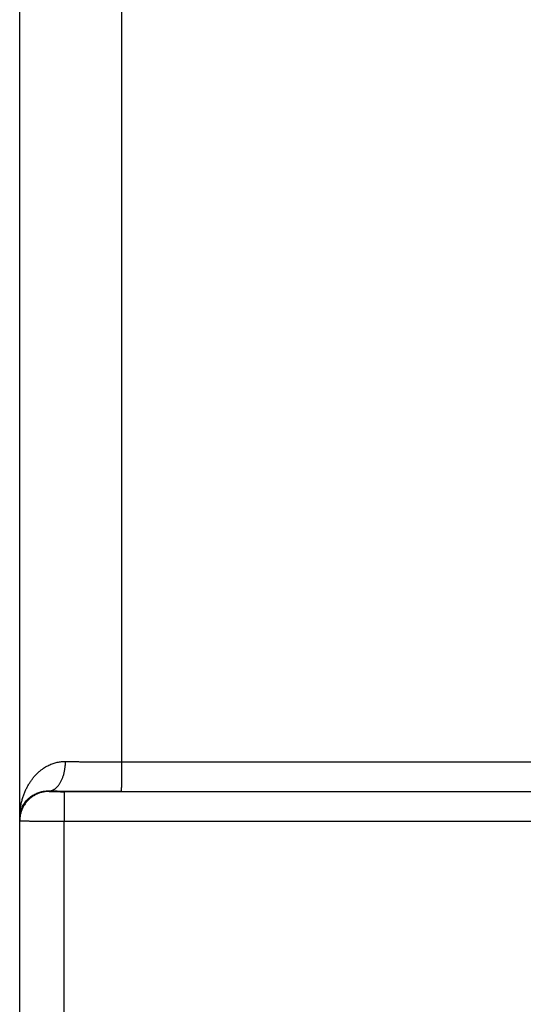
# Model space of a CAD drawing. Header units: inches. Extents: x 0 to 34, y 0 to 22.
# Tile 113 of 126: x 24.814 to 25.156, y 15.889 to 16.558. Entities that reach past the tile are written whole.
import ezdxf

# ---------------------------------------------------------------- set-up
doc = ezdxf.new("R2010")
doc.units = ezdxf.units.IN
doc.header["$LTSCALE"] = 1.87
doc.header["$MEASUREMENT"] = 0
doc.layers.get('0').update_dxf_attribs({"linetype": 'CONTINUOUS'})

msp = doc.modelspace()

# ---------------------------------------------------------------- linework, layer by layer
at = {"color": 7, "linetype": 'CONTINUOUS'}
for p, q in [((24.81354, 11.19425), (24.81354, 18.90829)), ((24.88293, 16.05401), (24.88293, 16.65449)), ((24.88293, 16.05401), (25.41906, 16.05393)), ((24.83354, 16.03428), (24.83354, 16.03394)), ((24.84363, 16.03376), (25.41897, 16.03385)), ((24.88275, 16.03402), (25.41888, 16.03393)), ((24.8438, 16.01376), (25.41914, 16.01385)), ((24.8438, 15.76474), (24.8438, 16.01376))]:
    msp.add_line(p, q, dxfattribs=at)
for points, knots in [([(24.81354, 16.01558), (24.81354, 16.01651), (24.81359, 16.01838), (24.81383, 16.02115), (24.81423, 16.02389), (24.81477, 16.02655), (24.81546, 16.02914), (24.81627, 16.03162), (24.81721, 16.03399), (24.81825, 16.03623), (24.81938, 16.03834), (24.8206, 16.04031), (24.82188, 16.04213), (24.82322, 16.04381), (24.8246, 16.04535), (24.82601, 16.04675), (24.82746, 16.04801), (24.82891, 16.04913), (24.83038, 16.05013), (24.83185, 16.051), (24.83332, 16.05176), (24.83478, 16.05241), (24.83623, 16.05295), (24.83767, 16.05339), (24.83909, 16.05374), (24.8405, 16.054), (24.8419, 16.05418), (24.84328, 16.05427), (24.84419, 16.05429), (24.84465, 16.05428)], [0, 0, 0, 0, 0.050921, 0.101537, 0.151662, 0.201116, 0.249693, 0.297183, 0.343424, 0.388313, 0.431756, 0.473715, 0.514178, 0.553129, 0.590606, 0.626661, 0.661338, 0.694707, 0.726856, 0.757857, 0.787793, 0.816757, 0.844844, 0.872134, 0.898716, 0.924689, 0.950154, 0.975219, 1, 1, 1, 1]), ([(24.83354, 16.03428), (24.83375, 16.03429), (24.83418, 16.03432), (24.83482, 16.03444), (24.83546, 16.03462), (24.83609, 16.03487), (24.83671, 16.03518), (24.83732, 16.03556), (24.83791, 16.036), (24.8385, 16.0365), (24.83906, 16.03706), (24.83961, 16.03767), (24.84013, 16.03834), (24.84064, 16.03907), (24.84112, 16.03984), (24.84157, 16.04066), (24.842, 16.04153), (24.8424, 16.04244), (24.84278, 16.04338), (24.84312, 16.04437), (24.84343, 16.04538), (24.8437, 16.04643), (24.84394, 16.0475), (24.84415, 16.0486), (24.84432, 16.04971), (24.84446, 16.05084), (24.84456, 16.05198), (24.84463, 16.05313), (24.84465, 16.05389), (24.84465, 16.05428)], [0, 0, 0, 0, 0.025862, 0.051982, 0.07854, 0.105703, 0.133618, 0.16241, 0.192183, 0.22302, 0.254979, 0.288102, 0.322409, 0.357903, 0.394575, 0.432399, 0.471337, 0.51134, 0.552351, 0.594302, 0.637118, 0.680719, 0.725015, 0.769916, 0.815324, 0.861141, 0.907262, 0.953584, 1, 1, 1, 1]), ([(24.84465, 16.05428), (24.84546, 16.05427), (24.84712, 16.05424), (24.84962, 16.05421), (24.85219, 16.05418), (24.85481, 16.05415), (24.85748, 16.05413), (24.86019, 16.0541), (24.86294, 16.05408), (24.86573, 16.05406), (24.86855, 16.05405), (24.87139, 16.05404), (24.87426, 16.05403), (24.87714, 16.05402), (24.88003, 16.05402), (24.88196, 16.05401), (24.88293, 16.05401)], [0, 0, 0, 0, 0.063897, 0.129436, 0.196498, 0.264966, 0.334722, 0.405647, 0.47762, 0.550514, 0.624201, 0.698552, 0.773438, 0.848727, 0.924291, 1, 1, 1, 1]), ([(24.88275, 16.03402), (24.88276, 16.03403), (24.88276, 16.03409), (24.88278, 16.03421), (24.88278, 16.0344), (24.88279, 16.03464), (24.8828, 16.03496), (24.88281, 16.03533), (24.88282, 16.03577), (24.88283, 16.03627), (24.88284, 16.03683), (24.88285, 16.03744), (24.88286, 16.03811), (24.88286, 16.03883), (24.88287, 16.03961), (24.88288, 16.04043), (24.88289, 16.04129), (24.88289, 16.0422), (24.8829, 16.04314), (24.8829, 16.04413), (24.88291, 16.04514), (24.88291, 16.04618), (24.88292, 16.04725), (24.88292, 16.04835), (24.88292, 16.04946), (24.88292, 16.05058), (24.88293, 16.05172), (24.88293, 16.05286), (24.88293, 16.05363), (24.88293, 16.05401)], [0, 0, 0, 0, 0.002705, 0.008683, 0.017934, 0.03043, 0.046133, 0.06499, 0.08694, 0.11191, 0.139818, 0.170572, 0.20407, 0.240201, 0.278846, 0.319877, 0.363158, 0.408546, 0.455891, 0.505036, 0.555819, 0.608071, 0.66162, 0.716289, 0.771897, 0.828259, 0.885189, 0.942499, 1, 1, 1, 1]), ([(24.81354, 16.01558), (24.81354, 16.01622), (24.81361, 16.0175), (24.81391, 16.01939), (24.81441, 16.02123), (24.81509, 16.02298), (24.81593, 16.02463), (24.81692, 16.02616), (24.81801, 16.02755), (24.8192, 16.0288), (24.82046, 16.02991), (24.82177, 16.03088), (24.82311, 16.03171), (24.82447, 16.03241), (24.82583, 16.03298), (24.82718, 16.03344), (24.82851, 16.03379), (24.82981, 16.03404), (24.83108, 16.0342), (24.83232, 16.03429), (24.83314, 16.03429), (24.83354, 16.03428)], [0, 0, 0, 0, 0.063093, 0.125895, 0.188229, 0.249863, 0.310484, 0.369926, 0.427989, 0.484584, 0.539568, 0.592919, 0.644574, 0.694547, 0.742859, 0.789498, 0.834516, 0.87796, 0.919933, 0.960565, 1, 1, 1, 1]), ([(24.83354, 16.03394), (24.83315, 16.03394), (24.83237, 16.03391), (24.83121, 16.03381), (24.83006, 16.03364), (24.82892, 16.03341), (24.8278, 16.03311), (24.82669, 16.03274), (24.82561, 16.03231), (24.82456, 16.03182), (24.82353, 16.03127), (24.82254, 16.03066), (24.82159, 16.02999), (24.82067, 16.02927), (24.81981, 16.02849), (24.81898, 16.02767), (24.81821, 16.0268), (24.81749, 16.02589), (24.81682, 16.02493), (24.81621, 16.02394), (24.81566, 16.02292), (24.81516, 16.02186), (24.81473, 16.02078), (24.81437, 16.01968), (24.81407, 16.01855), (24.81383, 16.01741), (24.81366, 16.01626), (24.81356, 16.0151), (24.81354, 16.01433), (24.81354, 16.01394)], [0, 0, 0, 0, 0.037039, 0.074079, 0.111118, 0.148157, 0.185196, 0.222235, 0.259274, 0.296313, 0.333351, 0.37039, 0.407428, 0.444466, 0.481503, 0.518541, 0.555577, 0.592614, 0.62965, 0.666686, 0.703722, 0.740757, 0.777792, 0.814827, 0.851862, 0.888897, 0.925931, 0.962966, 1, 1, 1, 1]), ([(24.83354, 16.03428), (24.83451, 16.03427), (24.83648, 16.03425), (24.83947, 16.03422), (24.84253, 16.03419), (24.84566, 16.03416), (24.84885, 16.03414), (24.85209, 16.03412), (24.85538, 16.0341), (24.85871, 16.03408), (24.86209, 16.03406), (24.86549, 16.03405), (24.86891, 16.03404), (24.87236, 16.03403), (24.87582, 16.03402), (24.87928, 16.03402), (24.8816, 16.03402), (24.88275, 16.03402)], [0, 0, 0, 0, 0.05923, 0.120016, 0.182259, 0.24585, 0.310671, 0.376607, 0.443537, 0.511335, 0.579876, 0.649038, 0.718704, 0.788752, 0.859063, 0.929519, 1, 1, 1, 1]), ([(24.83354, 16.03394), (24.83354, 16.03393), (24.83358, 16.03392), (24.83364, 16.03391), (24.83376, 16.0339), (24.83392, 16.03389), (24.83413, 16.03388), (24.83439, 16.03387), (24.83468, 16.03386), (24.83502, 16.03384), (24.8354, 16.03383), (24.83582, 16.03383), (24.83627, 16.03382), (24.83676, 16.03381), (24.83728, 16.0338), (24.83783, 16.03379), (24.83841, 16.03379), (24.83901, 16.03378), (24.83963, 16.03378), (24.84028, 16.03377), (24.84093, 16.03377), (24.8416, 16.03377), (24.84227, 16.03376), (24.84295, 16.03376), (24.8434, 16.03376), (24.84363, 16.03376)], [0, 0, 0, 0, 0.002555, 0.009525, 0.021099, 0.037283, 0.058036, 0.083247, 0.112735, 0.146332, 0.183912, 0.225329, 0.270402, 0.31891, 0.370604, 0.425202, 0.482451, 0.542118, 0.603958, 0.667643, 0.732789, 0.798998, 0.865869, 0.932999, 1, 1, 1, 1]), ([(24.84363, 16.03376), (24.84363, 16.03375), (24.84364, 16.03369), (24.84365, 16.03357), (24.84366, 16.03338), (24.84367, 16.03313), (24.84368, 16.03282), (24.84368, 16.03244), (24.84369, 16.03201), (24.8437, 16.03151), (24.84371, 16.03095), (24.84372, 16.03033), (24.84373, 16.02967), (24.84374, 16.02894), (24.84374, 16.02817), (24.84375, 16.02735), (24.84376, 16.02649), (24.84376, 16.02558), (24.84377, 16.02463), (24.84378, 16.02365), (24.84378, 16.02264), (24.84378, 16.02159), (24.84379, 16.02052), (24.84379, 16.01943), (24.84379, 16.01832), (24.8438, 16.0172), (24.8438, 16.01606), (24.8438, 16.01491), (24.8438, 16.01415), (24.8438, 16.01376)], [0, 0, 0, 0, 0.002705, 0.008683, 0.017934, 0.03043, 0.046133, 0.06499, 0.08694, 0.11191, 0.139818, 0.170572, 0.20407, 0.240201, 0.278846, 0.319877, 0.363158, 0.408546, 0.455891, 0.505037, 0.555819, 0.608072, 0.661621, 0.71629, 0.771897, 0.828259, 0.885189, 0.9425, 1, 1, 1, 1]), ([(24.81354, 16.01394), (24.81354, 16.01393), (24.81363, 16.01394), (24.81372, 16.01391), (24.81394, 16.01391), (24.81423, 16.0139), (24.8146, 16.01389), (24.81505, 16.01388), (24.81558, 16.01388), (24.81619, 16.01387), (24.81687, 16.01386), (24.81763, 16.01385), (24.81845, 16.01384), (24.81935, 16.01384), (24.82032, 16.01383), (24.82135, 16.01382), (24.82244, 16.01382), (24.82359, 16.01381), (24.82479, 16.0138), (24.82605, 16.0138), (24.82736, 16.01379), (24.82871, 16.01379), (24.8301, 16.01378), (24.83153, 16.01378), (24.83299, 16.01378), (24.83448, 16.01377), (24.836, 16.01377), (24.83753, 16.01377), (24.83908, 16.01377), (24.84065, 16.01377), (24.84222, 16.01376), (24.84327, 16.01376), (24.8438, 16.01376)], [0, 0, 0, 0, 0.001408, 0.00554, 0.012402, 0.021978, 0.034237, 0.049147, 0.066671, 0.086757, 0.109341, 0.134353, 0.161727, 0.191397, 0.2233, 0.25736, 0.293468, 0.331504, 0.371372, 0.412973, 0.456182, 0.500859, 0.546883, 0.594147, 0.642513, 0.69182, 0.741925, 0.792709, 0.844052, 0.895811, 0.947842, 1, 1, 1, 1])]:
    msp.add_open_spline(points, degree=3, knots=knots, dxfattribs=at)

doc.saveas('drawing.dxf')
